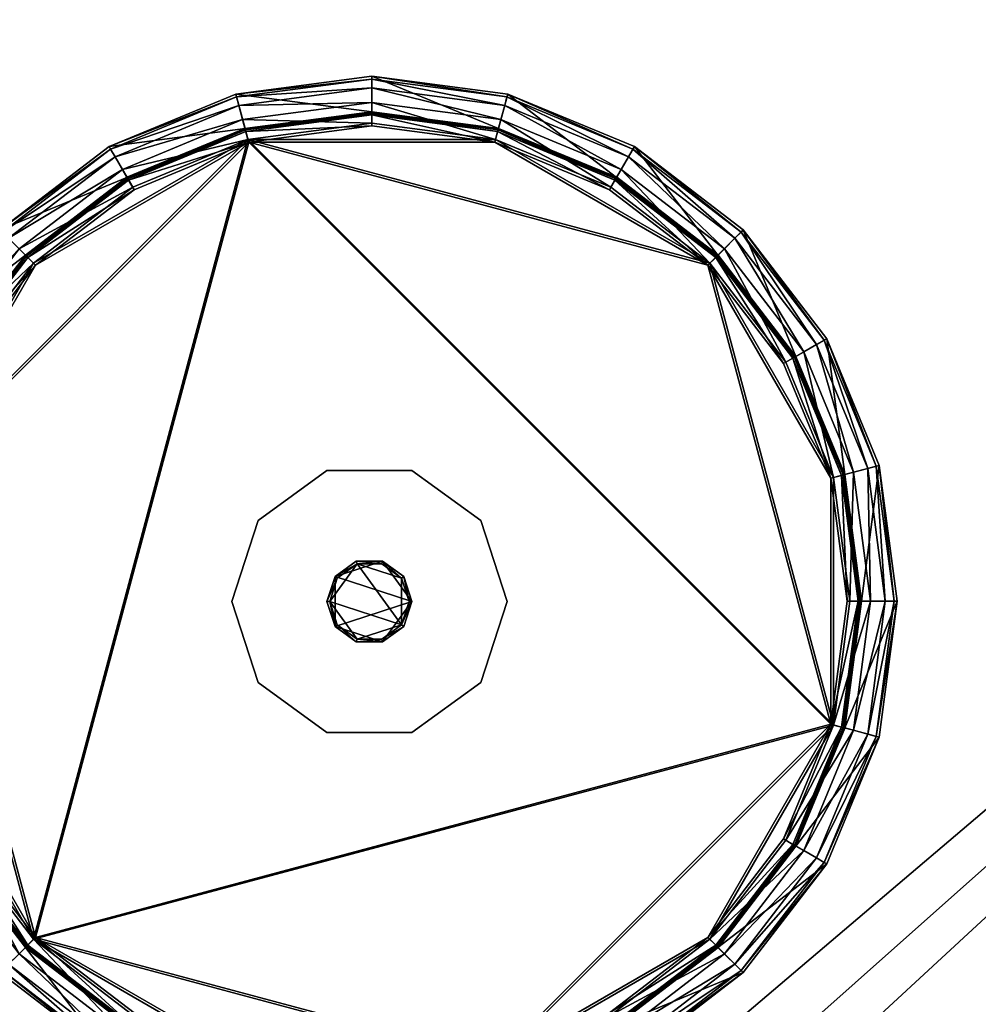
# Model space of a CAD drawing. Header units: inches. Extents: x -178 to 150, y -10 to 226.
# Tile 214 of 256: x 21 to 31, y 204 to 215. Entities that reach past the tile are written whole.
import ezdxf

# ---------------------------------------------------------------- set-up
doc = ezdxf.new("R2010")
doc.units = ezdxf.units.IN
doc.header["$MEASUREMENT"] = 0
doc.layers.add('A-FURN', color=7, linetype='Continuous')
doc.layers.add('CET Default', color=7, linetype='Continuous')
for name, color, linetype, true_color in [('CET color Burlywood2', 7, 'Continuous', 0xeec591), ('CET color Grey23', 7, 'Continuous', 0x393c39), ('CET color sienna4', 7, 'Continuous', 0x8e4e2b)]:
    doc.layers.add(name, color=color, linetype=linetype, true_color=true_color)

# ---------------------------------------------------------------- blocks, each defined once
blk = doc.blocks.new('*C8')
at = {"layer": 'CET color sienna4', "linetype": 'Continuous'}
mesh = blk.add_polyface(dxfattribs=at)
corners = [(-1.488, 5.554, 11.136), (0, 5.75, 11.136), (0, 5.75, 8.609), (-1.488, 5.554, 8.609), (-1.48, 5.523, 11.36), (0, 5.718, 11.36), (-2.875, 4.98, 11.136), (-1.455, 5.429, 11.519), (0, 5.621, 11.519), (-1.413, 5.274, 11.615), (0, 5.46, 11.615), (-1.355, 5.056, 11.647), (0, 5.234, 11.647), (-2.859, 4.952, 11.36), (-2.81, 4.868, 11.519), (-2.73, 4.728, 11.615), (0, 5.36, 8.609), (0, 5.361, 11.108), (-1.388, 5.178, 11.108), (-1.387, 5.177, 8.609), (-2.681, 4.643, 11.108), (-1.347, 5.027, 11.258), (0, 5.205, 11.258), (1.347, 5.027, 11.258), (0, 5.35, 11.23), (-1.385, 5.168, 11.23), (-2.675, 4.633, 11.23), (0, 5.343, 11.247), (-1.383, 5.161, 11.247), (0, 5.325, 11.25), (-1.378, 5.143, 11.25), (-2.671, 4.627, 11.247), (-2.662, 4.611, 11.25), (-2.602, 4.507, 11.258), (-2.68, 4.642, 8.609), (-2.875, 4.98, 8.609)]
mesh.append_faces([[corners[k] for k in face] for face in [(0, 4, 5, 0), (5, 1, 0, 5), (4, 7, 8, 4), (8, 5, 4, 8), (24, 25, 18, 24), (18, 17, 24, 18), (25, 26, 20, 25), (20, 18, 25, 20), (27, 28, 25, 27), (25, 24, 27, 25), (29, 30, 28, 29), (28, 27, 29, 28), (28, 31, 26, 28), (26, 25, 28, 26), (30, 32, 31, 30), (31, 28, 30, 31)]])
mesh.append_faces([[corners[k] for k in face] for face in [(16, 19, 3, 16), (3, 2, 16, 3), (19, 34, 35, 19)]], dxfattribs={"vtx1": -1, "vtx2": -1})
mesh.append_faces([[corners[k] for k in face] for face in [(0, 1, 2, 0), (2, 3, 0, 2), (4, 0, 6, 4), (7, 9, 10, 7), (10, 8, 7, 10), (9, 11, 12, 9), (12, 10, 9, 12), (7, 4, 13, 7), (9, 7, 14, 9), (11, 9, 15, 11), (16, 17, 18, 16), (18, 19, 16, 18), (19, 18, 20, 19), (21, 22, 23, 21), (22, 21, 30, 22), (30, 29, 22, 30), (21, 33, 32, 21), (32, 30, 21, 32)]], dxfattribs={"vtx2": -1})
mesh = blk.add_polyface(dxfattribs=at)
corners = [(0, 5.75, 11.136), (1.488, 5.554, 11.136), (1.488, 5.554, 8.609), (0, 5.75, 8.609), (1.355, 5.056, 11.647), (0, 5.234, 11.647), (-1.355, 5.056, 11.647), (3.701, 3.701, 11.647), (1.48, 5.523, 11.36), (2.859, 4.952, 11.36), (0, 5.718, 11.36), (1.455, 5.429, 11.519), (2.81, 4.868, 11.519), (1.413, 5.274, 11.615), (2.73, 4.728, 11.615), (2.617, 4.533, 11.647), (0, 5.621, 11.519), (0, 5.46, 11.615), (1.388, 5.178, 11.108), (1.387, 5.177, 8.609), (2.68, 4.642, 8.609), (0, 5.361, 11.108), (0, 5.36, 8.609), (-1.347, 5.027, 11.258), (1.347, 5.027, 11.258), (3.68, 3.68, 11.258), (2.675, 4.633, 11.23), (1.385, 5.168, 11.23), (0, 5.35, 11.23), (2.671, 4.627, 11.247), (1.383, 5.161, 11.247), (2.662, 4.611, 11.25), (1.378, 5.143, 11.25), (2.602, 4.507, 11.258), (0, 5.343, 11.247), (0, 5.325, 11.25), (0, 5.205, 11.258)]
mesh.append_faces([[corners[k] for k in face] for face in [(0, 10, 8, 0), (8, 1, 0, 8), (8, 11, 12, 8), (10, 16, 11, 10), (11, 8, 10, 11), (27, 28, 21, 27), (21, 18, 27, 21), (29, 30, 27, 29), (27, 26, 29, 27), (30, 34, 28, 30), (28, 27, 30, 28), (32, 35, 34, 32), (34, 30, 32, 34)]])
mesh.append_faces([[corners[k] for k in face] for face in [(7, 4, 6, 7), (23, 24, 25, 23)]], dxfattribs={"vtx0": -1, "vtx1": -1, "vtx2": -1, "vtx3": -1})
mesh.append_faces([[corners[k] for k in face] for face in [(19, 22, 3, 19), (3, 2, 19, 3)]], dxfattribs={"vtx1": -1, "vtx2": -1})
mesh.append_faces([[corners[k] for k in face] for face in [(0, 1, 2, 0), (2, 3, 0, 2), (4, 5, 6, 4), (1, 8, 9, 1), (11, 13, 14, 11), (13, 4, 15, 13), (16, 17, 13, 16), (13, 11, 16, 13), (17, 5, 4, 17), (4, 13, 17, 4), (18, 19, 20, 18), (19, 18, 21, 19), (21, 22, 19, 21), (26, 27, 18, 26), (31, 32, 30, 31), (30, 29, 31, 30), (33, 24, 32, 33), (32, 31, 33, 32), (24, 36, 35, 24), (35, 32, 24, 35)]], dxfattribs={"vtx2": -1})
mesh = blk.add_polyface(dxfattribs=at)
corners = [(-2.875, 4.98, 11.136), (-1.488, 5.554, 11.136), (-1.488, 5.554, 8.609), (-2.875, 4.98, 8.609), (-4.066, 4.066, 11.136), (-4.066, 4.066, 8.609), (-1.355, 5.056, 11.647), (-2.617, 4.533, 11.647), (-3.701, 3.701, 11.647), (-5.056, 1.355, 11.647), (-2.859, 4.952, 11.36), (-1.48, 5.523, 11.36), (-4.043, 4.043, 11.36), (-4.98, 2.875, 11.136), (-2.81, 4.868, 11.519), (-1.455, 5.429, 11.519), (-2.73, 4.728, 11.615), (-1.413, 5.274, 11.615), (-3.975, 3.975, 11.519), (-3.861, 3.861, 11.615), (-4.952, 2.859, 11.36), (-4.868, 2.81, 11.519), (-2.681, 4.643, 11.108), (-2.68, 4.642, 8.609), (-1.387, 5.177, 8.609), (-3.791, 3.791, 11.108), (-3.79, 3.79, 8.609), (-4.643, 2.681, 11.108), (-3.68, 3.68, 11.258), (-2.602, 4.507, 11.258), (-1.347, 5.027, 11.258), (-2.675, 4.633, 11.23), (-3.783, 3.783, 11.23), (-2.671, 4.627, 11.247), (-3.778, 3.778, 11.247), (-2.662, 4.611, 11.25), (-3.765, 3.765, 11.25)]
mesh.append_faces([[corners[k] for k in face] for face in [(12, 4, 13, 12), (18, 12, 20, 18), (19, 18, 21, 19), (31, 32, 25, 31), (25, 22, 31, 25), (33, 34, 32, 33), (32, 31, 33, 32), (35, 36, 34, 35), (34, 33, 35, 34)]])
mesh.append_faces([[corners[k] for k in face] for face in [(6, 8, 9, 6)]], dxfattribs={"vtx0": -1, "vtx1": -1, "vtx2": -1, "vtx3": -1})
mesh.append_faces([[corners[k] for k in face] for face in [(3, 2, 24, 3), (23, 26, 5, 23), (5, 3, 23, 5)]], dxfattribs={"vtx1": -1, "vtx2": -1})
mesh.append_faces([[corners[k] for k in face] for face in [(0, 1, 2, 0), (2, 3, 0, 2), (4, 0, 3, 4), (3, 5, 4, 3), (6, 7, 8, 6), (0, 10, 11, 0), (4, 12, 10, 4), (10, 0, 4, 10), (10, 14, 15, 10), (14, 16, 17, 14), (16, 7, 6, 16), (12, 18, 14, 12), (14, 10, 12, 14), (18, 19, 16, 18), (16, 14, 18, 16), (19, 8, 7, 19), (7, 16, 19, 7), (22, 23, 24, 22), (23, 22, 25, 23), (25, 26, 23, 25), (26, 25, 27, 26), (28, 29, 30, 28), (29, 28, 36, 29), (36, 35, 29, 36)]], dxfattribs={"vtx2": -1})
mesh = blk.add_polyface(dxfattribs=at)
corners = [(2.875, 4.98, 11.136), (4.066, 4.066, 11.136), (4.066, 4.066, 8.609), (2.875, 4.98, 8.609), (1.488, 5.554, 11.136), (1.488, 5.554, 8.609), (3.701, 3.701, 11.647), (2.617, 4.533, 11.647), (1.355, 5.056, 11.647), (4.043, 4.043, 11.36), (4.952, 2.859, 11.36), (2.859, 4.952, 11.36), (3.975, 3.975, 11.519), (4.868, 2.81, 11.519), (3.861, 3.861, 11.615), (4.728, 2.73, 11.615), (2.81, 4.868, 11.519), (2.73, 4.728, 11.615), (1.48, 5.523, 11.36), (1.455, 5.429, 11.519), (1.413, 5.274, 11.615), (3.79, 3.79, 8.609), (3.791, 3.791, 11.108), (2.681, 4.643, 11.108), (2.68, 4.642, 8.609), (1.388, 5.178, 11.108), (1.347, 5.027, 11.258), (2.602, 4.507, 11.258), (3.68, 3.68, 11.258), (3.783, 3.783, 11.23), (2.675, 4.633, 11.23), (3.778, 3.778, 11.247), (2.671, 4.627, 11.247), (3.765, 3.765, 11.25), (2.662, 4.611, 11.25), (1.387, 5.177, 8.609)]
mesh.append_faces([[corners[k] for k in face] for face in [(1, 9, 10, 1), (9, 12, 13, 9), (12, 14, 15, 12), (16, 11, 18, 16), (29, 30, 23, 29), (23, 22, 29, 23), (31, 32, 30, 31), (30, 29, 31, 30), (33, 34, 32, 33), (32, 31, 33, 32)]])
mesh.append_faces([[corners[k] for k in face] for face in [(21, 24, 3, 21), (3, 2, 21, 3), (24, 35, 5, 24), (5, 3, 24, 5)]], dxfattribs={"vtx1": -1, "vtx2": -1})
mesh.append_faces([[corners[k] for k in face] for face in [(0, 1, 2, 0), (2, 3, 0, 2), (4, 0, 3, 4), (3, 5, 4, 3), (6, 7, 8, 6), (0, 11, 9, 0), (9, 1, 0, 9), (11, 0, 4, 11), (11, 16, 12, 11), (12, 9, 11, 12), (16, 17, 14, 16), (14, 12, 16, 14), (17, 7, 6, 17), (6, 14, 17, 6), (17, 16, 19, 17), (7, 17, 20, 7), (21, 22, 23, 21), (23, 24, 21, 23), (24, 23, 25, 24), (26, 27, 28, 26), (25, 23, 30, 25), (28, 27, 34, 28), (34, 33, 28, 34)]], dxfattribs={"vtx2": -1})
mesh = blk.add_polyface(dxfattribs=at)
corners = [(-4.98, 2.875, 11.136), (-4.066, 4.066, 11.136), (-4.066, 4.066, 8.609), (-4.98, 2.875, 8.609), (-3.701, 3.701, 11.647), (-4.533, 2.617, 11.647), (-5.056, 1.355, 11.647), (-1.355, 5.056, 11.647), (-3.701, -3.701, 11.647), (-4.952, 2.859, 11.36), (-4.043, 4.043, 11.36), (-4.868, 2.81, 11.519), (-3.975, 3.975, 11.519), (-4.728, 2.73, 11.615), (-3.861, 3.861, 11.615), (-5.274, 1.413, 11.615), (-4.643, 2.681, 11.108), (-4.642, 2.68, 8.609), (-3.79, 3.79, 8.609), (-5.178, 1.388, 11.108), (-5.027, 1.347, 11.258), (-4.507, 2.602, 11.258), (-3.68, 3.68, 11.258), (-1.347, 5.027, 11.258), (-3.68, -3.68, 11.258), (-3.783, 3.783, 11.23), (-4.633, 2.675, 11.23), (-3.791, 3.791, 11.108), (-3.778, 3.778, 11.247), (-4.627, 2.671, 11.247), (-3.765, 3.765, 11.25), (-4.611, 2.662, 11.25), (-5.161, 1.383, 11.247), (-5.168, 1.385, 11.23), (-5.143, 1.378, 11.25), (0.44, 1.432, 0), (-0.491, 1.432, 0), (-0.491, 1.432, 11.091), (0.44, 1.432, 11.091), (-1.245, 0.885, 0), (-1.245, 0.885, 11.091), (-1.533, -0.002, 0), (-1.533, -0.002, 11.091)]
mesh.append_faces([[corners[k] for k in face] for face in [(0, 9, 10, 0), (9, 11, 12, 9), (11, 13, 14, 11), (25, 26, 16, 25), (16, 27, 25, 16), (28, 29, 26, 28), (26, 25, 28, 26), (30, 31, 29, 30), (29, 28, 30, 29), (29, 32, 33, 29), (33, 26, 29, 33), (31, 34, 32, 31), (32, 29, 31, 32)]])
mesh.append_faces([[corners[k] for k in face] for face in [(7, 6, 8, 7), (20, 22, 23, 20), (24, 20, 23, 24)]], dxfattribs={"vtx0": -1, "vtx1": -1, "vtx2": -1, "vtx3": -1})
mesh.append_faces([[corners[k] for k in face] for face in [(18, 17, 3, 18), (3, 2, 18, 3)]], dxfattribs={"vtx1": -1, "vtx2": -1})
mesh.append_faces([[corners[k] for k in face] for face in [(0, 1, 2, 0), (2, 3, 0, 2), (4, 5, 6, 4), (13, 5, 4, 13), (4, 14, 13, 4), (5, 13, 15, 5), (16, 17, 18, 16), (17, 16, 19, 17), (20, 21, 22, 20), (22, 21, 31, 22), (31, 30, 22, 31), (21, 20, 34, 21), (34, 31, 21, 34), (35, 36, 37, 35), (37, 38, 35, 37), (36, 39, 40, 36), (40, 37, 36, 40), (39, 41, 42, 39), (42, 40, 39, 42)]], dxfattribs={"vtx2": -1})
mesh = blk.add_polyface(dxfattribs=at)
corners = [(4.066, -4.066, 11.136), (2.875, -4.98, 11.136), (2.875, -4.98, 8.609), (4.066, -4.066, 8.609), (5.056, -1.355, 11.647), (-1.355, 5.056, 11.647), (-3.701, -3.701, 11.647), (1.355, -5.056, 11.647), (3.701, -3.701, 11.647), (2.617, -4.533, 11.647), (2.859, -4.952, 11.36), (2.73, -4.728, 11.615), (2.81, -4.868, 11.519), (4.043, -4.043, 11.36), (3.975, -3.975, 11.519), (3.861, -3.861, 11.615), (2.681, -4.643, 11.108), (2.68, -4.642, 8.609), (1.387, -5.177, 8.609), (3.791, -3.791, 11.108), (3.79, -3.79, 8.609), (3.68, -3.68, 11.258), (2.602, -4.507, 11.258), (1.347, -5.027, 11.258), (5.027, -1.347, 11.258), (-3.68, -3.68, 11.258), (2.675, -4.633, 11.23), (3.783, -3.783, 11.23), (1.383, -5.161, 11.247), (2.671, -4.627, 11.247), (1.385, -5.168, 11.23), (1.378, -5.143, 11.25), (2.662, -4.611, 11.25), (3.778, -3.778, 11.247), (3.765, -3.765, 11.25), (0.44, -1.436, 0), (1.194, -0.888, 0), (1.194, -0.888, 11.091), (0.44, -1.436, 11.091), (1.482, -0.002, 0), (1.482, -0.002, 11.091)]
mesh.append_faces([[corners[k] for k in face] for face in [(10, 1, 0, 10), (12, 10, 13, 12), (26, 27, 19, 26), (19, 16, 26, 19), (28, 29, 26, 28), (26, 30, 28, 26), (31, 32, 29, 31), (29, 28, 31, 29), (29, 33, 27, 29), (27, 26, 29, 27), (32, 34, 33, 32), (33, 29, 32, 33)]])
mesh.append_faces([[corners[k] for k in face] for face in [(4, 5, 6, 4), (4, 6, 7, 4), (8, 4, 7, 8), (24, 23, 25, 24)]], dxfattribs={"vtx0": -1, "vtx1": -1, "vtx2": -1, "vtx3": -1})
mesh.append_faces([[corners[k] for k in face] for face in [(8, 7, 9, 8)]], dxfattribs={"vtx0": -1, "vtx3": -1})
mesh.append_faces([[corners[k] for k in face] for face in [(17, 20, 3, 17), (3, 2, 17, 3)]], dxfattribs={"vtx1": -1, "vtx2": -1})
mesh.append_faces([[corners[k] for k in face] for face in [(0, 1, 2, 0), (2, 3, 0, 2), (11, 9, 7, 11), (11, 12, 14, 11), (15, 8, 9, 15), (9, 11, 15, 9), (16, 17, 18, 16), (17, 16, 19, 17), (19, 20, 17, 19), (21, 22, 23, 21), (23, 22, 32, 23), (32, 31, 23, 32), (22, 21, 34, 22), (34, 32, 22, 34), (35, 36, 37, 35), (37, 38, 35, 37), (36, 39, 40, 36), (40, 37, 36, 40)]], dxfattribs={"vtx2": -1})
mesh = blk.add_polyface(dxfattribs=at)
corners = [(4.066, 4.066, 11.136), (4.98, 2.875, 11.136), (4.98, 2.875, 8.609), (4.066, 4.066, 8.609), (5.056, 1.355, 11.647), (4.533, 2.617, 11.647), (3.701, 3.701, 11.647), (5.056, -1.355, 11.647), (-1.355, 5.056, 11.647), (4.952, 2.859, 11.36), (4.728, 2.73, 11.615), (4.868, 2.81, 11.519), (4.043, 4.043, 11.36), (3.975, 3.975, 11.519), (3.861, 3.861, 11.615), (4.643, 2.681, 11.108), (4.642, 2.68, 8.609), (5.177, 1.387, 8.609), (3.791, 3.791, 11.108), (3.79, 3.79, 8.609), (5.027, -1.347, 11.258), (-3.68, -3.68, 11.258), (-1.347, 5.027, 11.258), (3.68, 3.68, 11.258), (4.507, 2.602, 11.258), (5.027, 1.347, 11.258), (4.633, 2.675, 11.23), (3.783, 3.783, 11.23), (5.161, 1.383, 11.247), (4.627, 2.671, 11.247), (5.143, 1.378, 11.25), (4.611, 2.662, 11.25), (3.778, 3.778, 11.247), (3.765, 3.765, 11.25), (1.482, -0.002, 0), (1.194, 0.885, 0), (1.194, 0.885, 11.091), (1.482, -0.002, 11.091), (0.44, 1.432, 0), (0.44, 1.432, 11.091)]
mesh.append_faces([[corners[k] for k in face] for face in [(9, 1, 0, 9), (11, 9, 12, 11), (10, 11, 13, 10), (28, 29, 26, 28), (30, 31, 29, 30), (29, 28, 30, 29), (29, 32, 27, 29), (27, 26, 29, 27), (31, 33, 32, 31), (32, 29, 31, 32)]])
mesh.append_faces([[corners[k] for k in face] for face in [(7, 4, 6, 7), (7, 6, 8, 7), (20, 21, 22, 20), (20, 22, 23, 20), (20, 23, 25, 20)]], dxfattribs={"vtx0": -1, "vtx1": -1, "vtx2": -1, "vtx3": -1})
mesh.append_faces([[corners[k] for k in face] for face in [(16, 19, 3, 16), (3, 2, 16, 3)]], dxfattribs={"vtx1": -1, "vtx2": -1})
mesh.append_faces([[corners[k] for k in face] for face in [(0, 1, 2, 0), (2, 3, 0, 2), (4, 5, 6, 4), (10, 5, 4, 10), (14, 6, 5, 14), (5, 10, 14, 5), (15, 16, 17, 15), (16, 15, 18, 16), (18, 19, 16, 18), (23, 24, 25, 23), (26, 27, 18, 26), (18, 15, 26, 18), (25, 24, 31, 25), (31, 30, 25, 31), (24, 23, 33, 24), (33, 31, 24, 33), (34, 35, 36, 34), (36, 37, 34, 36), (35, 38, 39, 35), (39, 36, 35, 39)]], dxfattribs={"vtx2": -1})
mesh = blk.add_polyface(dxfattribs=at)
corners = [(5.554, 1.488, 11.136), (5.75, 0, 11.136), (5.75, 0, 8.609), (5.554, 1.488, 8.609), (4.98, 2.875, 11.136), (4.98, 2.875, 8.609), (5.523, 1.48, 11.36), (5.718, 0, 11.36), (4.952, 2.859, 11.36), (5.429, 1.455, 11.519), (5.621, 0, 11.519), (5.274, 1.413, 11.615), (5.46, 0, 11.615), (5.056, 1.355, 11.647), (5.234, 0, 11.647), (4.868, 2.81, 11.519), (4.728, 2.73, 11.615), (5.36, 0, 8.609), (5.361, 0, 11.108), (5.178, 1.388, 11.108), (5.177, 1.387, 8.609), (4.643, 2.681, 11.108), (5.35, 0, 11.23), (5.168, 1.385, 11.23), (4.633, 2.675, 11.23), (5.343, 0, 11.247), (5.161, 1.383, 11.247), (5.325, 0, 11.25), (5.143, 1.378, 11.25), (5.205, 0, 11.258), (5.027, 1.347, 11.258), (4.642, 2.68, 8.609)]
mesh.append_faces([[corners[k] for k in face] for face in [(0, 6, 7, 0), (7, 1, 0, 7), (6, 9, 10, 6), (10, 7, 6, 10), (9, 11, 12, 9), (12, 10, 9, 12), (8, 15, 9, 8), (9, 6, 8, 9), (15, 16, 11, 15), (11, 9, 15, 11), (23, 24, 21, 23), (21, 19, 23, 21), (25, 26, 23, 25), (23, 22, 25, 23), (27, 28, 26, 27), (26, 25, 27, 26), (24, 23, 26, 24)]])
mesh.append_faces([[corners[k] for k in face] for face in [(17, 20, 3, 17), (3, 2, 17, 3), (20, 31, 5, 20), (5, 3, 20, 5)]], dxfattribs={"vtx1": -1, "vtx2": -1})
mesh.append_faces([[corners[k] for k in face] for face in [(0, 1, 2, 0), (2, 3, 0, 2), (4, 0, 3, 4), (3, 5, 4, 3), (4, 8, 6, 4), (6, 0, 4, 6), (11, 13, 14, 11), (14, 12, 11, 14), (13, 11, 16, 13), (17, 18, 19, 17), (19, 20, 17, 19), (20, 19, 21, 20), (22, 23, 19, 22), (19, 18, 22, 19), (29, 30, 28, 29), (28, 27, 29, 28)]], dxfattribs={"vtx2": -1})
mesh = blk.add_polyface(dxfattribs=at)
corners = [(-5.554, -1.488, 11.136), (-5.75, 0, 11.136), (-5.75, 0, 8.609), (-5.554, -1.488, 8.609), (-5.056, 1.355, 11.647), (-5.056, -1.355, 11.647), (-3.701, -3.701, 11.647), (-5.523, -1.48, 11.36), (-5.718, 0, 11.36), (-4.98, -2.875, 11.136), (-5.429, -1.455, 11.519), (-5.621, 0, 11.519), (-5.274, -1.413, 11.615), (-5.46, 0, 11.615), (-5.234, 0, 11.647), (-4.952, -2.859, 11.36), (-4.868, -2.81, 11.519), (-4.728, -2.73, 11.615), (-5.36, 0, 8.609), (-5.361, 0, 11.108), (-5.178, -1.388, 11.108), (-5.177, -1.387, 8.609), (-4.643, -2.681, 11.108), (-5.027, -1.347, 11.258), (-5.205, 0, 11.258), (-5.027, 1.347, 11.258), (-3.68, -3.68, 11.258), (-5.35, 0, 11.23), (-5.168, -1.385, 11.23), (-4.633, -2.675, 11.23), (-5.343, 0, 11.247), (-5.161, -1.383, 11.247), (-5.325, 0, 11.25), (-5.143, -1.378, 11.25), (-4.627, -2.671, 11.247), (-4.611, -2.662, 11.25), (-4.507, -2.602, 11.258)]
mesh.append_faces([[corners[k] for k in face] for face in [(0, 7, 8, 0), (8, 1, 0, 8), (10, 7, 15, 10), (12, 10, 16, 12), (28, 29, 22, 28), (30, 31, 28, 30), (28, 27, 30, 28), (32, 33, 31, 32), (31, 30, 32, 31), (31, 34, 29, 31), (29, 28, 31, 29), (33, 35, 34, 33), (34, 31, 33, 34)]])
mesh.append_faces([[corners[k] for k in face] for face in [(4, 5, 6, 4), (26, 23, 25, 26)]], dxfattribs={"vtx0": -1, "vtx1": -1, "vtx2": -1, "vtx3": -1})
mesh.append_faces([[corners[k] for k in face] for face in [(18, 21, 3, 18), (3, 2, 18, 3)]], dxfattribs={"vtx1": -1, "vtx2": -1})
mesh.append_faces([[corners[k] for k in face] for face in [(0, 1, 2, 0), (2, 3, 0, 2), (7, 0, 9, 7), (7, 10, 11, 7), (11, 8, 7, 11), (10, 12, 13, 10), (13, 11, 10, 13), (12, 5, 14, 12), (14, 13, 12, 14), (5, 12, 17, 5), (18, 19, 20, 18), (20, 21, 18, 20), (21, 20, 22, 21), (23, 24, 25, 23), (27, 28, 20, 27), (20, 19, 27, 20), (24, 23, 33, 24), (33, 32, 24, 33), (23, 36, 35, 23), (35, 33, 23, 35)]], dxfattribs={"vtx2": -1})
mesh = blk.add_polyface(dxfattribs=at)
corners = [(5.75, 0, 11.136), (5.554, -1.488, 11.136), (5.554, -1.488, 8.609), (5.75, 0, 8.609), (5.056, -1.355, 11.647), (5.234, 0, 11.647), (5.056, 1.355, 11.647), (5.523, -1.48, 11.36), (4.952, -2.859, 11.36), (5.718, 0, 11.36), (5.429, -1.455, 11.519), (4.868, -2.81, 11.519), (5.274, -1.413, 11.615), (4.728, -2.73, 11.615), (4.533, -2.617, 11.647), (5.621, 0, 11.519), (5.46, 0, 11.615), (5.178, -1.388, 11.108), (5.177, -1.387, 8.609), (4.642, -2.68, 8.609), (5.361, 0, 11.108), (5.36, 0, 8.609), (5.027, -1.347, 11.258), (5.027, 1.347, 11.258), (5.205, 0, 11.258), (4.633, -2.675, 11.23), (5.168, -1.385, 11.23), (4.643, -2.681, 11.108), (5.35, 0, 11.23), (4.627, -2.671, 11.247), (5.161, -1.383, 11.247), (4.611, -2.662, 11.25), (5.143, -1.378, 11.25), (4.507, -2.602, 11.258), (5.343, 0, 11.247), (5.325, 0, 11.25)]
mesh.append_faces([[corners[k] for k in face] for face in [(0, 9, 7, 0), (7, 1, 0, 7), (7, 10, 11, 7), (10, 12, 13, 10), (9, 15, 10, 9), (10, 7, 9, 10), (15, 16, 12, 15), (12, 10, 15, 12), (25, 26, 17, 25), (17, 27, 25, 17), (29, 30, 26, 29), (26, 25, 29, 26), (31, 32, 30, 31), (30, 29, 31, 30), (30, 34, 28, 30), (28, 26, 30, 28), (32, 35, 34, 32), (34, 30, 32, 34)]])
mesh.append_faces([[corners[k] for k in face] for face in [(22, 23, 24, 22)]], dxfattribs={"vtx0": -1, "vtx3": -1})
mesh.append_faces([[corners[k] for k in face] for face in [(18, 21, 3, 18), (3, 2, 18, 3)]], dxfattribs={"vtx1": -1, "vtx2": -1})
mesh.append_faces([[corners[k] for k in face] for face in [(0, 1, 2, 0), (2, 3, 0, 2), (4, 5, 6, 4), (1, 7, 8, 1), (12, 4, 14, 12), (16, 5, 4, 16), (4, 12, 16, 4), (17, 18, 19, 17), (18, 17, 20, 18), (20, 21, 18, 20), (26, 28, 20, 26), (20, 17, 26, 20), (33, 22, 32, 33), (32, 31, 33, 32), (22, 24, 35, 22), (35, 32, 22, 35)]], dxfattribs={"vtx2": -1})
mesh = blk.add_polyface(dxfattribs=at)
corners = [(0.326, 0.254, 12.552), (-0.16, 0.411, 12.552), (0.326, -0.257, 12.552), (0.409, -0.002, 12.552), (0.35, 0.272, 12.464), (0.439, -0.002, 12.464), (0.118, 0.44, 12.464), (0.109, 0.411, 12.552), (-0.169, 0.44, 12.464), (-0.402, 0.272, 12.464), (-0.377, 0.254, 12.552), (-0.49, -0.002, 12.464), (-0.46, -0.002, 12.552), (-0.402, -0.275, 12.464), (-0.377, -0.257, 12.552), (-0.169, -0.444, 12.464), (-0.16, -0.414, 12.552), (0.118, -0.444, 12.464), (0.109, -0.414, 12.552), (0.35, -0.275, 12.464), (0.439, -0.002, 11.577), (0.35, 0.272, 11.577), (0.118, 0.44, 11.577), (-0.169, 0.44, 11.577), (-0.402, 0.272, 11.577), (-0.49, -0.002, 11.577), (-0.402, -0.275, 11.577), (-0.169, -0.444, 11.577), (0.118, -0.444, 11.577), (0.35, -0.275, 11.577)]
mesh.append_faces([[corners[k] for k in face] for face in [(0, 1, 2, 0), (24, 22, 20, 24), (26, 24, 20, 26), (28, 26, 20, 28), (12, 16, 2, 12), (1, 12, 2, 1)]], dxfattribs={"vtx0": -1, "vtx1": -1, "vtx2": -1, "vtx3": -1})
mesh.append_faces([[corners[k] for k in face] for face in [(3, 0, 2, 3), (29, 28, 20, 29)]], dxfattribs={"vtx1": -1})
mesh.append_faces([[corners[k] for k in face] for face in [(4, 0, 3, 4), (3, 5, 4, 3), (6, 7, 0, 6), (0, 4, 6, 0), (8, 1, 7, 8), (7, 6, 8, 7), (9, 10, 1, 9), (1, 8, 9, 1), (11, 12, 10, 11), (10, 9, 11, 10), (13, 14, 12, 13), (12, 11, 13, 12), (15, 16, 14, 15), (14, 13, 15, 14), (17, 18, 16, 17), (16, 15, 17, 16), (19, 2, 18, 19), (18, 17, 19, 18), (5, 3, 2, 5), (2, 19, 5, 2), (20, 21, 4, 20), (4, 5, 20, 4), (21, 22, 6, 21), (6, 4, 21, 6), (22, 23, 8, 22), (8, 6, 22, 8), (23, 24, 9, 23), (9, 8, 23, 9), (24, 25, 11, 24), (11, 9, 24, 11), (25, 26, 13, 25), (13, 11, 25, 13), (26, 27, 15, 26), (15, 13, 26, 15), (27, 28, 17, 27), (17, 15, 27, 17), (28, 29, 19, 28), (19, 17, 28, 19), (29, 20, 5, 29), (5, 19, 29, 5), (28, 27, 26, 28), (26, 25, 24, 26), (24, 23, 22, 24), (22, 21, 20, 22), (0, 7, 1, 0), (1, 10, 12, 1), (12, 14, 16, 12), (16, 18, 2, 16)]], dxfattribs={"vtx2": -1})
mesh = blk.add_polyface(dxfattribs=at)
corners = [(-2.875, -4.98, 11.136), (-4.066, -4.066, 11.136), (-4.066, -4.066, 8.609), (-2.875, -4.98, 8.609), (-3.701, -3.701, 11.647), (-2.617, -4.533, 11.647), (-1.355, -5.056, 11.647), (1.355, -5.056, 11.647), (-2.859, -4.952, 11.36), (-4.043, -4.043, 11.36), (-2.81, -4.868, 11.519), (-3.975, -3.975, 11.519), (-2.73, -4.728, 11.615), (-3.861, -3.861, 11.615), (-1.413, -5.274, 11.615), (-3.79, -3.79, 8.609), (-3.791, -3.791, 11.108), (-2.681, -4.643, 11.108), (-2.68, -4.642, 8.609), (-1.388, -5.178, 11.108), (-1.347, -5.027, 11.258), (-2.602, -4.507, 11.258), (-3.68, -3.68, 11.258), (1.347, -5.027, 11.258), (-3.783, -3.783, 11.23), (-2.675, -4.633, 11.23), (-3.778, -3.778, 11.247), (-2.671, -4.627, 11.247), (-3.765, -3.765, 11.25), (-2.662, -4.611, 11.25), (-1.383, -5.161, 11.247), (-1.385, -5.168, 11.23), (-1.378, -5.143, 11.25), (-1.533, -0.002, 0), (-1.245, -0.888, 0), (-1.245, -0.888, 11.091), (-1.533, -0.002, 11.091), (-0.491, -1.436, 0), (-0.491, -1.436, 11.091), (0.44, -1.436, 0), (0.44, -1.436, 11.091)]
mesh.append_faces([[corners[k] for k in face] for face in [(8, 10, 11, 8), (26, 27, 25, 26), (25, 24, 26, 25), (28, 29, 27, 28), (27, 26, 28, 27), (27, 30, 31, 27), (31, 25, 27, 31), (29, 32, 30, 29), (30, 27, 29, 30)]])
mesh.append_faces([[corners[k] for k in face] for face in [(4, 6, 7, 4), (23, 20, 22, 23)]], dxfattribs={"vtx0": -1, "vtx1": -1, "vtx2": -1, "vtx3": -1})
mesh.append_faces([[corners[k] for k in face] for face in [(15, 18, 3, 15), (3, 2, 15, 3)]], dxfattribs={"vtx1": -1, "vtx2": -1})
mesh.append_faces([[corners[k] for k in face] for face in [(0, 1, 2, 0), (2, 3, 0, 2), (4, 5, 6, 4), (0, 8, 9, 0), (10, 12, 13, 10), (12, 5, 4, 12), (4, 13, 12, 4), (5, 12, 14, 5), (15, 16, 17, 15), (17, 18, 15, 17), (18, 17, 19, 18), (20, 21, 22, 20), (24, 25, 17, 24), (17, 16, 24, 17), (22, 21, 29, 22), (29, 28, 22, 29), (21, 20, 32, 21), (32, 29, 21, 32), (33, 34, 35, 33), (35, 36, 33, 35), (34, 37, 38, 34), (38, 35, 34, 38), (37, 39, 40, 37), (40, 38, 37, 40)]], dxfattribs={"vtx2": -1})
mesh = blk.add_polyface(dxfattribs=at)
corners = [(-4.98, -2.875, 11.136), (-5.554, -1.488, 11.136), (-5.554, -1.488, 8.609), (-4.98, -2.875, 8.609), (-4.066, -4.066, 11.136), (-4.066, -4.066, 8.609), (-5.056, -1.355, 11.647), (-4.533, -2.617, 11.647), (-3.701, -3.701, 11.647), (-4.952, -2.859, 11.36), (-5.523, -1.48, 11.36), (-4.043, -4.043, 11.36), (-2.875, -4.98, 11.136), (-4.868, -2.81, 11.519), (-5.429, -1.455, 11.519), (-4.728, -2.73, 11.615), (-5.274, -1.413, 11.615), (-3.975, -3.975, 11.519), (-3.861, -3.861, 11.615), (-2.859, -4.952, 11.36), (-2.81, -4.868, 11.519), (-4.643, -2.681, 11.108), (-4.642, -2.68, 8.609), (-5.177, -1.387, 8.609), (-3.791, -3.791, 11.108), (-3.79, -3.79, 8.609), (-3.68, -3.68, 11.258), (-4.507, -2.602, 11.258), (-5.027, -1.347, 11.258), (-5.178, -1.388, 11.108), (-5.168, -1.385, 11.23), (-4.633, -2.675, 11.23), (-3.783, -3.783, 11.23), (-4.627, -2.671, 11.247), (-3.778, -3.778, 11.247), (-4.611, -2.662, 11.25), (-3.765, -3.765, 11.25)]
mesh.append_faces([[corners[k] for k in face] for face in [(4, 11, 9, 4), (9, 0, 4, 9), (9, 13, 14, 9), (13, 15, 16, 13), (11, 17, 13, 11), (13, 9, 11, 13), (17, 11, 19, 17), (21, 29, 30, 21), (31, 32, 24, 31), (24, 21, 31, 24), (33, 34, 32, 33), (32, 31, 33, 32), (35, 36, 34, 35), (34, 33, 35, 34)]])
mesh.append_faces([[corners[k] for k in face] for face in [(23, 22, 3, 23), (3, 2, 23, 3), (22, 25, 5, 22), (5, 3, 22, 5)]], dxfattribs={"vtx1": -1, "vtx2": -1})
mesh.append_faces([[corners[k] for k in face] for face in [(0, 1, 2, 0), (2, 3, 0, 2), (4, 0, 3, 4), (3, 5, 4, 3), (6, 7, 8, 6), (0, 9, 10, 0), (11, 4, 12, 11), (15, 7, 6, 15), (17, 18, 15, 17), (15, 13, 17, 15), (18, 8, 7, 18), (7, 15, 18, 7), (18, 17, 20, 18), (21, 22, 23, 21), (22, 21, 24, 22), (24, 25, 22, 24), (26, 27, 28, 26), (27, 26, 36, 27), (36, 35, 27, 36)]], dxfattribs={"vtx2": -1})
mesh = blk.add_polyface(dxfattribs=at)
corners = [(4.98, -2.875, 11.136), (4.066, -4.066, 11.136), (4.066, -4.066, 8.609), (4.98, -2.875, 8.609), (5.554, -1.488, 11.136), (5.554, -1.488, 8.609), (3.701, -3.701, 11.647), (4.533, -2.617, 11.647), (5.056, -1.355, 11.647), (4.043, -4.043, 11.36), (2.859, -4.952, 11.36), (4.952, -2.859, 11.36), (3.975, -3.975, 11.519), (2.81, -4.868, 11.519), (3.861, -3.861, 11.615), (2.73, -4.728, 11.615), (4.868, -2.81, 11.519), (4.728, -2.73, 11.615), (5.523, -1.48, 11.36), (5.429, -1.455, 11.519), (5.274, -1.413, 11.615), (3.79, -3.79, 8.609), (3.791, -3.791, 11.108), (4.643, -2.681, 11.108), (4.642, -2.68, 8.609), (5.178, -1.388, 11.108), (5.027, -1.347, 11.258), (4.507, -2.602, 11.258), (3.68, -3.68, 11.258), (1.347, -5.027, 11.258), (3.783, -3.783, 11.23), (4.633, -2.675, 11.23), (3.778, -3.778, 11.247), (4.627, -2.671, 11.247), (3.765, -3.765, 11.25), (4.611, -2.662, 11.25), (5.177, -1.387, 8.609)]
mesh.append_faces([[corners[k] for k in face] for face in [(1, 9, 10, 1), (0, 11, 9, 0), (9, 1, 0, 9), (9, 12, 13, 9), (11, 16, 12, 11), (12, 9, 11, 12), (16, 11, 18, 16), (17, 16, 19, 17), (30, 31, 23, 30), (23, 22, 30, 23), (32, 33, 31, 32), (31, 30, 32, 31), (34, 35, 33, 34), (33, 32, 34, 33)]])
mesh.append_faces([[corners[k] for k in face] for face in [(26, 28, 29, 26)]], dxfattribs={"vtx0": -1, "vtx1": -1, "vtx2": -1, "vtx3": -1})
mesh.append_faces([[corners[k] for k in face] for face in [(21, 24, 3, 21), (3, 2, 21, 3), (24, 36, 5, 24), (5, 3, 24, 5)]], dxfattribs={"vtx1": -1, "vtx2": -1})
mesh.append_faces([[corners[k] for k in face] for face in [(0, 1, 2, 0), (2, 3, 0, 2), (4, 0, 3, 4), (3, 5, 4, 3), (6, 7, 8, 6), (11, 0, 4, 11), (12, 14, 15, 12), (16, 17, 14, 16), (14, 12, 16, 14), (17, 7, 6, 17), (6, 14, 17, 6), (7, 17, 20, 7), (21, 22, 23, 21), (23, 24, 21, 23), (24, 23, 25, 24), (26, 27, 28, 26), (28, 27, 35, 28), (35, 34, 28, 35)]], dxfattribs={"vtx2": -1})
blk = doc.blocks.new('*C39')
at = {"layer": 'CET Default', "linetype": 'Continuous', "rotation": 359.9999999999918}
blk.add_blockref('*C8', (24.643, 208.542, 28.5), dxfattribs=at)
blk = doc.blocks.new('*C11')
at = {"layer": 'CET color Burlywood2', "linetype": 'Continuous'}
mesh = blk.add_polyface(dxfattribs=at)
corners = [(28.985, -29.882, 28.441), (6.586, -3.539, 28.441), (5.937, -3.973, 28.441), (28.985, -1.375, 28.441), (8.75, -1.375, 28.441), (6.586, -3.539, 27.927), (8.75, -1.375, 27.927), (28.985, -1.375, 27.927), (28.985, -29.882, 27.927), (5.937, -3.973, 27.927), (5.172, -4.125, 27.927), (-28.985, -29.882, 27.927), (-5.172, -4.125, 27.927), (-5.937, -3.973, 27.927), (-28.985, -1.375, 27.927), (-6.586, -3.539, 27.927), (-8.75, -1.375, 27.927), (-6.586, -3.539, 28.441), (-8.75, -1.375, 28.441), (-28.985, -1.375, 28.441), (-28.985, -29.882, 28.441), (-5.937, -3.973, 28.441), (-5.172, -4.125, 28.441), (5.172, -4.125, 28.441)]
mesh.append_faces([[corners[k] for k in face] for face in [(0, 1, 2, 0), (5, 7, 8, 5), (8, 9, 5, 8), (8, 10, 9, 8), (8, 12, 10, 8), (11, 13, 12, 11), (11, 15, 13, 11), (17, 19, 20, 17), (20, 21, 17, 20), (20, 22, 21, 20), (20, 23, 22, 20), (0, 2, 23, 0)]], dxfattribs={"vtx0": -1, "vtx2": -1, "vtx3": -1})
mesh.append_faces([[corners[k] for k in face] for face in [(8, 11, 12, 8), (11, 14, 15, 11), (20, 0, 23, 20), (0, 3, 1, 0)]], dxfattribs={"vtx1": -1, "vtx2": -1})
mesh.append_faces([[corners[k] for k in face] for face in [(3, 4, 1, 3), (5, 6, 7, 5), (14, 16, 15, 14), (17, 18, 19, 17)]], dxfattribs={"vtx2": -1})
mesh = blk.add_polyface(dxfattribs=at)
corners = [(6.586, -3.539, 27.927), (5.937, -3.973, 27.927), (5.937, -3.973, 28.441), (6.586, -3.539, 28.441), (8.75, -1.375, 27.927), (8.75, -1.375, 28.441), (28.985, -1.375, 27.927), (28.985, -1.375, 28.441), (5.172, -4.125, 27.927), (-5.172, -4.125, 27.927), (-5.172, -4.125, 28.441), (5.172, -4.125, 28.441), (28.985, -29.965, 28.407), (28.985, -29.882, 28.441), (-28.985, -29.882, 28.441), (-28.985, -29.965, 28.407), (28.985, -30, 28.323), (-28.985, -30, 28.323), (28.985, -30, 28.044), (-28.985, -30, 28.044), (28.985, -29.965, 27.961), (-28.985, -29.965, 27.961), (-28.985, -29.882, 27.927), (28.985, -29.882, 27.927), (-28.985, -1.375, 28.441), (-28.985, -1.375, 27.927), (-8.75, -1.375, 27.927), (-8.75, -1.375, 28.441), (-6.586, -3.539, 27.927), (-6.586, -3.539, 28.441), (-5.937, -3.973, 27.927), (-5.937, -3.973, 28.441)]
mesh.append_faces([[corners[k] for k in face] for face in [(23, 6, 7, 23), (23, 7, 13, 23), (23, 13, 12, 23), (23, 12, 16, 23), (23, 16, 18, 23), (23, 18, 20, 23), (22, 21, 19, 22), (22, 19, 17, 22), (22, 17, 15, 22), (22, 15, 14, 22), (22, 14, 24, 22), (22, 24, 25, 22)]])
mesh.append_faces([[corners[k] for k in face] for face in [(0, 2, 3, 0), (4, 3, 5, 4), (6, 5, 7, 6), (8, 10, 11, 8), (12, 14, 15, 12), (16, 15, 17, 16), (18, 17, 19, 18), (20, 19, 21, 20), (21, 23, 20, 21), (26, 24, 27, 26), (28, 27, 29, 28), (30, 29, 31, 30), (9, 31, 10, 9), (1, 11, 2, 1)]], dxfattribs={"vtx0": -1, "vtx3": -1})
mesh.append_faces([[corners[k] for k in face] for face in [(0, 1, 2, 0), (4, 0, 3, 4), (6, 4, 5, 6), (8, 9, 10, 8), (12, 13, 14, 12), (16, 12, 15, 16), (18, 16, 17, 18), (20, 18, 19, 20), (21, 22, 23, 21), (26, 25, 24, 26), (28, 26, 27, 28), (30, 28, 29, 30), (9, 30, 31, 9), (1, 8, 11, 1)]], dxfattribs={"vtx2": -1})
at = {"layer": 'CET color Grey23', "linetype": 'Continuous'}
mesh = blk.add_polyface(dxfattribs=at)
corners = [(-28.1, -2.295, 26.501), (-27.595, -2.295, 26.501), (-27.595, -26.093, 26.501), (-28.1, -26.093, 26.501), (-27.595, -27.282, 27.353), (-28.1, -27.282, 27.353), (-28.1, -24.532, 27.925), (-28.1, -2.032, 27.925), (-28.501, -24.532, 27.925), (-28.818, -13.582, 27.925), (-28.845, -4.932, 27.925), (-29.28, -2.032, 27.925), (-29.28, -4.932, 27.925), (-28.844, -11.257, 27.925), (-29.28, -13.582, 27.925), (-29.28, -11.257, 27.925), (-28.981, -11.257, 27.925), (-28.981, -4.932, 27.925), (-28.981, -11.257, 26.725), (-28.981, -4.932, 26.725), (28.1, -26.093, 26.501), (28.1, -24.532, 27.925), (28.1, -27.282, 27.925), (28.1, -27.282, 27.353), (28.1, -2.295, 26.501), (27.595, -26.093, 26.501), (27.595, -2.295, 26.501), (27.595, -27.282, 27.353), (28.1, -2.032, 27.925), (28.818, -13.582, 27.925), (28.501, -24.532, 27.925), (29.28, -2.032, 27.925), (28.845, -4.932, 27.925), (29.28, -4.932, 27.925), (28.844, -11.257, 27.925), (29.28, -11.257, 27.925), (29.28, -13.582, 27.925), (28.981, -4.932, 27.925), (28.981, -11.257, 27.925), (28.981, -4.932, 26.725), (28.981, -11.257, 26.725), (-28.1, -27.282, 27.925)]
mesh.append_faces([[corners[k] for k in face] for face in [(6, 8, 9, 6), (7, 13, 10, 7), (21, 29, 30, 21), (28, 32, 34, 28)]])
mesh.append_faces([[corners[k] for k in face] for face in [(3, 6, 7, 3), (20, 21, 22, 20), (20, 28, 21, 20), (3, 41, 6, 3)]], dxfattribs={"vtx0": -1, "vtx2": -1, "vtx3": -1})
mesh.append_faces([[corners[k] for k in face] for face in [(0, 2, 3, 0), (3, 4, 5, 3), (3, 7, 0, 3), (6, 13, 7, 6), (9, 15, 13, 9), (13, 17, 10, 13), (16, 19, 17, 16), (20, 22, 23, 20), (24, 25, 26, 24), (20, 27, 25, 20), (32, 31, 33, 32), (21, 34, 29, 21), (29, 35, 36, 29), (34, 37, 38, 34), (38, 39, 40, 38)]], dxfattribs={"vtx0": -1, "vtx3": -1})
mesh.append_faces([[corners[k] for k in face] for face in [(7, 10, 11, 7), (28, 31, 32, 28)]], dxfattribs={"vtx1": -1})
mesh.append_faces([[corners[k] for k in face] for face in [(0, 1, 2, 0), (3, 2, 4, 3), (10, 12, 11, 10), (6, 9, 13, 6), (9, 14, 15, 9), (13, 16, 17, 13), (16, 18, 19, 16), (24, 20, 25, 24), (20, 23, 27, 20), (20, 24, 28, 20), (21, 28, 34, 21), (29, 34, 35, 29), (34, 32, 37, 34), (38, 37, 39, 38), (3, 5, 41, 3)]], dxfattribs={"vtx2": -1})
blk = doc.blocks.new('*C10')
at = {"layer": 'A-FURN', "linetype": 'Continuous', "rotation": 89.99999999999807}
blk.add_blockref('*C11', (17.337, 190.755), dxfattribs=at)

msp = doc.modelspace()

# ---------------------------------------------------------------- block references
at = {"layer": 'A-FURN', "linetype": 'Continuous'}
msp.add_blockref('*C10', (0, 0), dxfattribs=at)
at = {"layer": 'CET Default', "linetype": 'Continuous'}
msp.add_blockref('*C39', (0, 0), dxfattribs=at)

doc.saveas('drawing.dxf')
